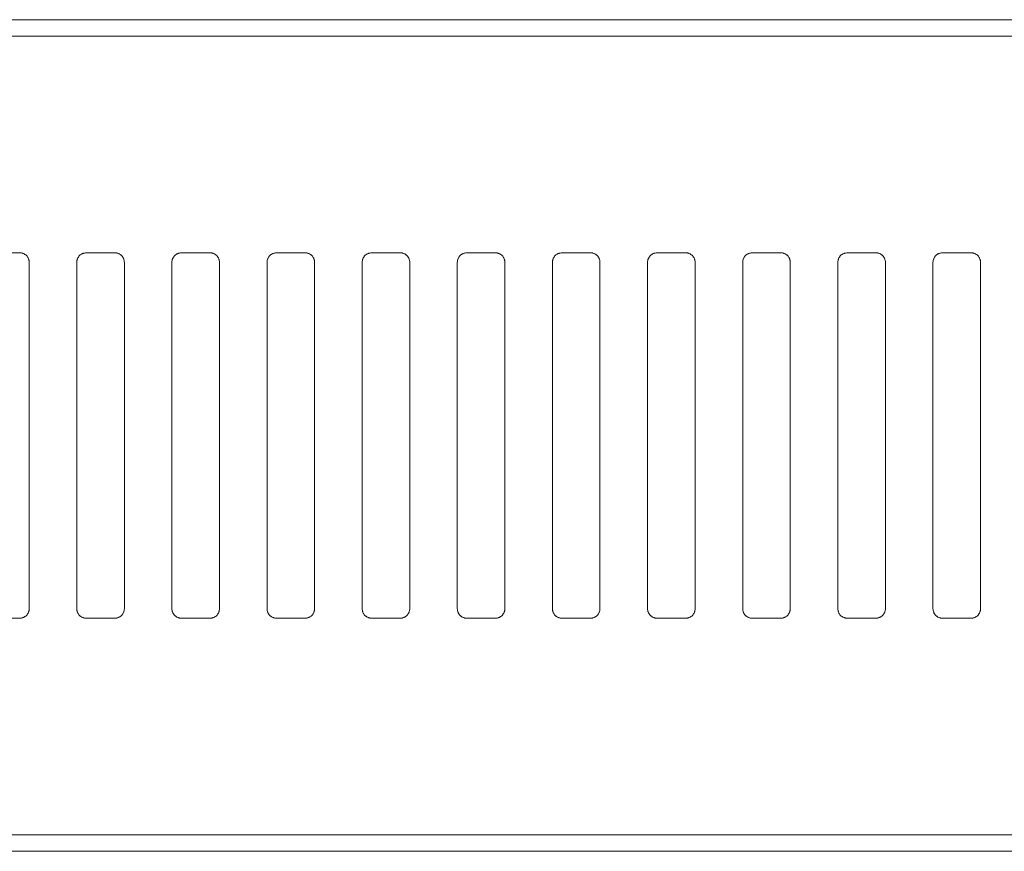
# Model space of a CAD drawing. Header units: millimetres. Extents: x 0 to 2122, y 0 to 1639.
# Tile 14 of 85: x 541 to 593, y 827 to 871. Entities that reach past the tile are written whole.
import ezdxf

# ---------------------------------------------------------------- set-up
doc = ezdxf.new("R2010")
doc.units = ezdxf.units.MM
doc.layers.add('1', color=7, linetype='Continuous', true_color=0xffffff)

msp = doc.modelspace()

# ---------------------------------------------------------------- linework, layer by layer
at = {"layer": '1', "color": 7, "linetype": 'Continuous', "lineweight": 13}
for p, q in [((746.59, 871.022), (327.59, 871.022)), ((746.59, 870.153), (327.59, 870.153)), ((539.69, 858.772), (541.19, 858.772)), ((544.69, 858.772), (546.19, 858.772)), ((549.69, 858.772), (551.19, 858.772)), ((554.69, 858.772), (556.19, 858.772)), ((559.69, 858.772), (561.19, 858.772)), ((564.69, 858.772), (566.19, 858.772)), ((569.69, 858.772), (571.19, 858.772)), ((574.69, 858.772), (576.19, 858.772)), ((579.69, 858.772), (581.19, 858.772)), ((584.69, 858.772), (586.19, 858.772)), ((589.69, 858.772), (591.19, 858.772)), ((541.69, 858.272), (541.69, 840.072)), ((544.19, 858.272), (544.19, 840.072)), ((546.69, 858.272), (546.69, 840.072)), ((549.19, 858.272), (549.19, 840.072)), ((551.69, 858.272), (551.69, 840.072)), ((554.19, 858.272), (554.19, 840.072)), ((556.69, 858.272), (556.69, 840.072)), ((559.19, 858.272), (559.19, 840.072)), ((561.69, 858.272), (561.69, 840.072)), ((564.19, 858.272), (564.19, 840.072)), ((566.69, 858.272), (566.69, 840.072)), ((569.19, 858.272), (569.19, 840.072)), ((571.69, 858.272), (571.69, 840.072)), ((574.19, 858.272), (574.19, 840.072)), ((576.69, 858.272), (576.69, 840.072)), ((579.19, 858.272), (579.19, 840.072)), ((581.69, 858.272), (581.69, 840.072)), ((584.19, 858.272), (584.19, 840.072)), ((586.69, 858.272), (586.69, 840.072)), ((589.19, 858.272), (589.19, 840.072)), ((591.69, 858.272), (591.69, 840.072)), ((539.69, 839.572), (541.19, 839.572)), ((544.69, 839.572), (546.19, 839.572)), ((549.69, 839.572), (551.19, 839.572)), ((554.69, 839.572), (556.19, 839.572)), ((559.69, 839.572), (561.19, 839.572)), ((564.69, 839.572), (566.19, 839.572)), ((569.69, 839.572), (571.19, 839.572)), ((574.69, 839.572), (576.19, 839.572)), ((579.69, 839.572), (581.19, 839.572)), ((584.69, 839.572), (586.19, 839.572)), ((589.69, 839.572), (591.19, 839.572)), ((746.59, 828.192), (327.59, 828.192)), ((746.59, 827.322), (327.59, 827.322))]:
    msp.add_line(p, q, dxfattribs=at)
for points, knots in [([(541.19, 858.772), (541.223, 858.772), (541.256, 858.769), (541.304, 858.76), (541.319, 858.756), (541.351, 858.746), (541.367, 858.74), (541.412, 858.722), (541.441, 858.706), (541.481, 858.679), (541.495, 858.669), (541.52, 858.648), (541.532, 858.637), (541.567, 858.603), (541.587, 858.577), (541.61, 858.543), (541.615, 858.536), (541.623, 858.522), (541.635, 858.501), (541.653, 858.464), (541.664, 858.433), (541.673, 858.402), (541.677, 858.386), (541.687, 858.338), (541.69, 858.305), (541.69, 858.272)], [0, 0, 0, 0, 0.125, 0.125, 0.1875, 0.1875, 0.25, 0.25, 0.375, 0.375, 0.4375, 0.4375, 0.5, 0.5, 0.625, 0.625, 0.65625, 0.65625, 0.6875, 0.75, 0.8125, 0.8125, 0.875, 0.875, 1, 1, 1, 1]), ([(544.19, 858.272), (544.19, 858.305), (544.193, 858.338), (544.203, 858.386), (544.207, 858.401), (544.216, 858.433), (544.222, 858.448), (544.24, 858.494), (544.256, 858.522), (544.283, 858.563), (544.293, 858.576), (544.313, 858.602), (544.324, 858.614), (544.359, 858.649), (544.384, 858.669), (544.425, 858.697), (544.439, 858.705), (544.468, 858.721), (544.498, 858.735), (544.528, 858.746), (544.56, 858.755), (544.576, 858.759), (544.624, 858.769), (544.657, 858.772), (544.69, 858.772)], [0, 0, 0, 0, 0.125, 0.125, 0.1875, 0.1875, 0.25, 0.25, 0.375, 0.375, 0.4375, 0.4375, 0.5, 0.5, 0.625, 0.625, 0.6875, 0.6875, 0.75, 0.8125, 0.8125, 0.875, 0.875, 1, 1, 1, 1]), ([(546.19, 858.772), (546.223, 858.772), (546.256, 858.769), (546.304, 858.76), (546.319, 858.756), (546.351, 858.746), (546.367, 858.74), (546.412, 858.722), (546.441, 858.706), (546.481, 858.679), (546.495, 858.669), (546.52, 858.648), (546.532, 858.637), (546.567, 858.603), (546.587, 858.577), (546.61, 858.543), (546.615, 858.536), (546.623, 858.522), (546.635, 858.501), (546.653, 858.464), (546.664, 858.433), (546.673, 858.402), (546.677, 858.386), (546.687, 858.338), (546.69, 858.305), (546.69, 858.272)], [0, 0, 0, 0, 0.125, 0.125, 0.1875, 0.1875, 0.25, 0.25, 0.375, 0.375, 0.4375, 0.4375, 0.5, 0.5, 0.625, 0.625, 0.65625, 0.65625, 0.6875, 0.75, 0.8125, 0.8125, 0.875, 0.875, 1, 1, 1, 1]), ([(549.19, 858.272), (549.19, 858.305), (549.193, 858.338), (549.203, 858.386), (549.207, 858.401), (549.216, 858.433), (549.222, 858.448), (549.24, 858.494), (549.256, 858.522), (549.283, 858.563), (549.293, 858.576), (549.313, 858.602), (549.324, 858.614), (549.359, 858.649), (549.384, 858.669), (549.425, 858.697), (549.439, 858.705), (549.468, 858.721), (549.498, 858.735), (549.528, 858.746), (549.56, 858.755), (549.576, 858.759), (549.624, 858.769), (549.657, 858.772), (549.69, 858.772)], [0, 0, 0, 0, 0.125, 0.125, 0.1875, 0.1875, 0.25, 0.25, 0.375, 0.375, 0.4375, 0.4375, 0.5, 0.5, 0.625, 0.625, 0.6875, 0.6875, 0.75, 0.8125, 0.8125, 0.875, 0.875, 1, 1, 1, 1]), ([(551.19, 858.772), (551.223, 858.772), (551.256, 858.769), (551.304, 858.76), (551.319, 858.756), (551.351, 858.746), (551.367, 858.74), (551.412, 858.722), (551.441, 858.706), (551.481, 858.679), (551.495, 858.669), (551.52, 858.648), (551.532, 858.637), (551.567, 858.603), (551.587, 858.577), (551.61, 858.543), (551.615, 858.536), (551.623, 858.522), (551.635, 858.501), (551.653, 858.464), (551.664, 858.433), (551.673, 858.402), (551.677, 858.386), (551.687, 858.338), (551.69, 858.305), (551.69, 858.272)], [0, 0, 0, 0, 0.125, 0.125, 0.1875, 0.1875, 0.25, 0.25, 0.375, 0.375, 0.4375, 0.4375, 0.5, 0.5, 0.625, 0.625, 0.65625, 0.65625, 0.6875, 0.75, 0.8125, 0.8125, 0.875, 0.875, 1, 1, 1, 1]), ([(554.19, 858.272), (554.19, 858.305), (554.193, 858.338), (554.203, 858.386), (554.207, 858.401), (554.216, 858.433), (554.222, 858.448), (554.24, 858.494), (554.256, 858.522), (554.283, 858.563), (554.293, 858.576), (554.313, 858.602), (554.324, 858.614), (554.359, 858.649), (554.384, 858.669), (554.425, 858.697), (554.439, 858.705), (554.468, 858.721), (554.498, 858.735), (554.528, 858.746), (554.56, 858.755), (554.576, 858.759), (554.624, 858.769), (554.657, 858.772), (554.69, 858.772)], [0, 0, 0, 0, 0.125, 0.125, 0.1875, 0.1875, 0.25, 0.25, 0.375, 0.375, 0.4375, 0.4375, 0.5, 0.5, 0.625, 0.625, 0.6875, 0.6875, 0.75, 0.8125, 0.8125, 0.875, 0.875, 1, 1, 1, 1]), ([(556.19, 858.772), (556.223, 858.772), (556.256, 858.769), (556.304, 858.76), (556.319, 858.756), (556.351, 858.746), (556.367, 858.74), (556.412, 858.722), (556.441, 858.706), (556.481, 858.679), (556.495, 858.669), (556.52, 858.648), (556.532, 858.637), (556.567, 858.603), (556.587, 858.577), (556.61, 858.543), (556.615, 858.536), (556.623, 858.522), (556.635, 858.501), (556.653, 858.464), (556.664, 858.433), (556.673, 858.402), (556.677, 858.386), (556.687, 858.338), (556.69, 858.305), (556.69, 858.272)], [0, 0, 0, 0, 0.125, 0.125, 0.1875, 0.1875, 0.25, 0.25, 0.375, 0.375, 0.4375, 0.4375, 0.5, 0.5, 0.625, 0.625, 0.65625, 0.65625, 0.6875, 0.75, 0.8125, 0.8125, 0.875, 0.875, 1, 1, 1, 1]), ([(559.19, 858.272), (559.19, 858.305), (559.193, 858.338), (559.203, 858.386), (559.207, 858.401), (559.216, 858.433), (559.222, 858.448), (559.24, 858.494), (559.256, 858.522), (559.283, 858.563), (559.293, 858.576), (559.313, 858.602), (559.324, 858.614), (559.359, 858.649), (559.384, 858.669), (559.425, 858.697), (559.439, 858.705), (559.468, 858.721), (559.498, 858.735), (559.528, 858.746), (559.56, 858.755), (559.576, 858.759), (559.624, 858.769), (559.657, 858.772), (559.69, 858.772)], [0, 0, 0, 0, 0.125, 0.125, 0.1875, 0.1875, 0.25, 0.25, 0.375, 0.375, 0.4375, 0.4375, 0.5, 0.5, 0.625, 0.625, 0.6875, 0.6875, 0.75, 0.8125, 0.8125, 0.875, 0.875, 1, 1, 1, 1]), ([(561.19, 858.772), (561.223, 858.772), (561.256, 858.769), (561.304, 858.76), (561.319, 858.756), (561.351, 858.746), (561.367, 858.74), (561.412, 858.722), (561.441, 858.706), (561.481, 858.679), (561.495, 858.669), (561.52, 858.648), (561.532, 858.637), (561.567, 858.603), (561.587, 858.577), (561.61, 858.543), (561.615, 858.536), (561.623, 858.522), (561.635, 858.501), (561.653, 858.464), (561.664, 858.433), (561.673, 858.402), (561.677, 858.386), (561.687, 858.338), (561.69, 858.305), (561.69, 858.272)], [0, 0, 0, 0, 0.125, 0.125, 0.1875, 0.1875, 0.25, 0.25, 0.375, 0.375, 0.4375, 0.4375, 0.5, 0.5, 0.625, 0.625, 0.65625, 0.65625, 0.6875, 0.75, 0.8125, 0.8125, 0.875, 0.875, 1, 1, 1, 1]), ([(564.19, 858.272), (564.19, 858.305), (564.193, 858.338), (564.203, 858.386), (564.207, 858.401), (564.216, 858.433), (564.222, 858.448), (564.24, 858.494), (564.256, 858.522), (564.283, 858.563), (564.293, 858.576), (564.313, 858.602), (564.324, 858.614), (564.359, 858.649), (564.384, 858.669), (564.425, 858.697), (564.439, 858.705), (564.468, 858.721), (564.498, 858.735), (564.528, 858.746), (564.56, 858.755), (564.576, 858.759), (564.624, 858.769), (564.657, 858.772), (564.69, 858.772)], [0, 0, 0, 0, 0.125, 0.125, 0.1875, 0.1875, 0.25, 0.25, 0.375, 0.375, 0.4375, 0.4375, 0.5, 0.5, 0.625, 0.625, 0.6875, 0.6875, 0.75, 0.8125, 0.8125, 0.875, 0.875, 1, 1, 1, 1]), ([(566.19, 858.772), (566.223, 858.772), (566.256, 858.769), (566.304, 858.76), (566.319, 858.756), (566.351, 858.746), (566.367, 858.74), (566.412, 858.722), (566.441, 858.706), (566.481, 858.679), (566.495, 858.669), (566.52, 858.648), (566.532, 858.637), (566.567, 858.603), (566.587, 858.577), (566.61, 858.543), (566.615, 858.536), (566.623, 858.522), (566.635, 858.501), (566.653, 858.464), (566.664, 858.433), (566.673, 858.402), (566.677, 858.386), (566.687, 858.338), (566.69, 858.305), (566.69, 858.272)], [0, 0, 0, 0, 0.125, 0.125, 0.1875, 0.1875, 0.25, 0.25, 0.375, 0.375, 0.4375, 0.4375, 0.5, 0.5, 0.625, 0.625, 0.65625, 0.65625, 0.6875, 0.75, 0.8125, 0.8125, 0.875, 0.875, 1, 1, 1, 1]), ([(569.19, 858.272), (569.19, 858.305), (569.193, 858.338), (569.203, 858.386), (569.207, 858.401), (569.216, 858.433), (569.222, 858.448), (569.24, 858.494), (569.256, 858.522), (569.283, 858.563), (569.293, 858.576), (569.313, 858.602), (569.324, 858.614), (569.359, 858.649), (569.384, 858.669), (569.425, 858.697), (569.439, 858.705), (569.468, 858.721), (569.498, 858.735), (569.528, 858.746), (569.56, 858.755), (569.576, 858.759), (569.624, 858.769), (569.657, 858.772), (569.69, 858.772)], [0, 0, 0, 0, 0.125, 0.125, 0.1875, 0.1875, 0.25, 0.25, 0.375, 0.375, 0.4375, 0.4375, 0.5, 0.5, 0.625, 0.625, 0.6875, 0.6875, 0.75, 0.8125, 0.8125, 0.875, 0.875, 1, 1, 1, 1]), ([(571.19, 858.772), (571.223, 858.772), (571.256, 858.769), (571.304, 858.76), (571.319, 858.756), (571.351, 858.746), (571.367, 858.74), (571.412, 858.722), (571.441, 858.706), (571.481, 858.679), (571.495, 858.669), (571.52, 858.648), (571.532, 858.637), (571.567, 858.603), (571.587, 858.577), (571.61, 858.543), (571.615, 858.536), (571.623, 858.522), (571.635, 858.501), (571.653, 858.464), (571.664, 858.433), (571.673, 858.402), (571.677, 858.386), (571.687, 858.338), (571.69, 858.305), (571.69, 858.272)], [0, 0, 0, 0, 0.125, 0.125, 0.1875, 0.1875, 0.25, 0.25, 0.375, 0.375, 0.4375, 0.4375, 0.5, 0.5, 0.625, 0.625, 0.65625, 0.65625, 0.6875, 0.75, 0.8125, 0.8125, 0.875, 0.875, 1, 1, 1, 1]), ([(574.19, 858.272), (574.19, 858.305), (574.193, 858.338), (574.203, 858.386), (574.207, 858.401), (574.216, 858.433), (574.222, 858.448), (574.24, 858.494), (574.256, 858.522), (574.283, 858.563), (574.293, 858.576), (574.313, 858.602), (574.324, 858.614), (574.359, 858.649), (574.384, 858.669), (574.425, 858.697), (574.439, 858.705), (574.468, 858.721), (574.498, 858.735), (574.528, 858.746), (574.56, 858.755), (574.576, 858.759), (574.624, 858.769), (574.657, 858.772), (574.69, 858.772)], [0, 0, 0, 0, 0.125, 0.125, 0.1875, 0.1875, 0.25, 0.25, 0.375, 0.375, 0.4375, 0.4375, 0.5, 0.5, 0.625, 0.625, 0.6875, 0.6875, 0.75, 0.8125, 0.8125, 0.875, 0.875, 1, 1, 1, 1]), ([(576.19, 858.772), (576.223, 858.772), (576.256, 858.769), (576.304, 858.76), (576.319, 858.756), (576.351, 858.746), (576.367, 858.74), (576.412, 858.722), (576.441, 858.706), (576.481, 858.679), (576.495, 858.669), (576.52, 858.648), (576.532, 858.637), (576.567, 858.603), (576.587, 858.577), (576.61, 858.543), (576.615, 858.536), (576.623, 858.522), (576.635, 858.501), (576.653, 858.464), (576.664, 858.433), (576.673, 858.402), (576.677, 858.386), (576.687, 858.338), (576.69, 858.305), (576.69, 858.272)], [0, 0, 0, 0, 0.125, 0.125, 0.1875, 0.1875, 0.25, 0.25, 0.375, 0.375, 0.4375, 0.4375, 0.5, 0.5, 0.625, 0.625, 0.65625, 0.65625, 0.6875, 0.75, 0.8125, 0.8125, 0.875, 0.875, 1, 1, 1, 1]), ([(579.19, 858.272), (579.19, 858.305), (579.193, 858.338), (579.203, 858.386), (579.207, 858.401), (579.216, 858.433), (579.222, 858.448), (579.24, 858.494), (579.256, 858.522), (579.283, 858.563), (579.293, 858.576), (579.313, 858.602), (579.324, 858.614), (579.359, 858.649), (579.384, 858.669), (579.425, 858.697), (579.439, 858.705), (579.468, 858.721), (579.498, 858.735), (579.528, 858.746), (579.56, 858.755), (579.576, 858.759), (579.624, 858.769), (579.657, 858.772), (579.69, 858.772)], [0, 0, 0, 0, 0.125, 0.125, 0.1875, 0.1875, 0.25, 0.25, 0.375, 0.375, 0.4375, 0.4375, 0.5, 0.5, 0.625, 0.625, 0.6875, 0.6875, 0.75, 0.8125, 0.8125, 0.875, 0.875, 1, 1, 1, 1]), ([(581.19, 858.772), (581.223, 858.772), (581.256, 858.769), (581.304, 858.76), (581.319, 858.756), (581.351, 858.746), (581.367, 858.74), (581.412, 858.722), (581.441, 858.706), (581.481, 858.679), (581.495, 858.669), (581.52, 858.648), (581.532, 858.637), (581.567, 858.603), (581.587, 858.577), (581.61, 858.543), (581.615, 858.536), (581.623, 858.522), (581.635, 858.501), (581.653, 858.464), (581.664, 858.433), (581.673, 858.402), (581.677, 858.386), (581.687, 858.338), (581.69, 858.305), (581.69, 858.272)], [0, 0, 0, 0, 0.125, 0.125, 0.1875, 0.1875, 0.25, 0.25, 0.375, 0.375, 0.4375, 0.4375, 0.5, 0.5, 0.625, 0.625, 0.65625, 0.65625, 0.6875, 0.75, 0.8125, 0.8125, 0.875, 0.875, 1, 1, 1, 1]), ([(584.19, 858.272), (584.19, 858.305), (584.193, 858.338), (584.203, 858.386), (584.207, 858.401), (584.216, 858.433), (584.222, 858.448), (584.24, 858.494), (584.256, 858.522), (584.283, 858.563), (584.293, 858.576), (584.313, 858.602), (584.324, 858.614), (584.359, 858.649), (584.384, 858.669), (584.425, 858.697), (584.439, 858.705), (584.468, 858.721), (584.498, 858.735), (584.528, 858.746), (584.56, 858.755), (584.576, 858.759), (584.624, 858.769), (584.657, 858.772), (584.69, 858.772)], [0, 0, 0, 0, 0.125, 0.125, 0.1875, 0.1875, 0.25, 0.25, 0.375, 0.375, 0.4375, 0.4375, 0.5, 0.5, 0.625, 0.625, 0.6875, 0.6875, 0.75, 0.8125, 0.8125, 0.875, 0.875, 1, 1, 1, 1]), ([(586.19, 858.772), (586.223, 858.772), (586.256, 858.769), (586.304, 858.76), (586.319, 858.756), (586.351, 858.746), (586.367, 858.74), (586.412, 858.722), (586.441, 858.706), (586.481, 858.679), (586.495, 858.669), (586.52, 858.648), (586.532, 858.637), (586.567, 858.603), (586.587, 858.577), (586.61, 858.543), (586.615, 858.536), (586.623, 858.522), (586.635, 858.501), (586.653, 858.464), (586.664, 858.433), (586.673, 858.402), (586.677, 858.386), (586.687, 858.338), (586.69, 858.305), (586.69, 858.272)], [0, 0, 0, 0, 0.125, 0.125, 0.1875, 0.1875, 0.25, 0.25, 0.375, 0.375, 0.4375, 0.4375, 0.5, 0.5, 0.625, 0.625, 0.65625, 0.65625, 0.6875, 0.75, 0.8125, 0.8125, 0.875, 0.875, 1, 1, 1, 1]), ([(589.19, 858.272), (589.19, 858.305), (589.193, 858.338), (589.203, 858.386), (589.207, 858.401), (589.216, 858.433), (589.222, 858.448), (589.24, 858.494), (589.256, 858.522), (589.283, 858.563), (589.293, 858.576), (589.313, 858.602), (589.324, 858.614), (589.359, 858.649), (589.384, 858.669), (589.425, 858.697), (589.439, 858.705), (589.468, 858.721), (589.498, 858.735), (589.528, 858.746), (589.56, 858.755), (589.576, 858.759), (589.624, 858.769), (589.657, 858.772), (589.69, 858.772)], [0, 0, 0, 0, 0.125, 0.125, 0.1875, 0.1875, 0.25, 0.25, 0.375, 0.375, 0.4375, 0.4375, 0.5, 0.5, 0.625, 0.625, 0.6875, 0.6875, 0.75, 0.8125, 0.8125, 0.875, 0.875, 1, 1, 1, 1]), ([(591.19, 858.772), (591.223, 858.772), (591.256, 858.769), (591.304, 858.76), (591.319, 858.756), (591.351, 858.746), (591.367, 858.74), (591.412, 858.722), (591.441, 858.706), (591.481, 858.679), (591.495, 858.669), (591.52, 858.648), (591.532, 858.637), (591.567, 858.603), (591.587, 858.577), (591.61, 858.543), (591.615, 858.536), (591.623, 858.522), (591.635, 858.501), (591.653, 858.464), (591.664, 858.433), (591.673, 858.402), (591.677, 858.386), (591.687, 858.338), (591.69, 858.305), (591.69, 858.272)], [0, 0, 0, 0, 0.125, 0.125, 0.1875, 0.1875, 0.25, 0.25, 0.375, 0.375, 0.4375, 0.4375, 0.5, 0.5, 0.625, 0.625, 0.65625, 0.65625, 0.6875, 0.75, 0.8125, 0.8125, 0.875, 0.875, 1, 1, 1, 1]), ([(541.69, 840.072), (541.69, 840.039), (541.687, 840.007), (541.677, 839.959), (541.673, 839.943), (541.664, 839.912), (541.658, 839.896), (541.64, 839.851), (541.624, 839.822), (541.597, 839.782), (541.587, 839.769), (541.566, 839.743), (541.556, 839.731), (541.521, 839.696), (541.496, 839.676), (541.455, 839.648), (541.441, 839.64), (541.412, 839.624), (541.382, 839.61), (541.352, 839.599), (541.32, 839.589), (541.304, 839.585), (541.256, 839.576), (541.223, 839.572), (541.19, 839.572)], [0, 0, 0, 0, 0.125, 0.125, 0.1875, 0.1875, 0.25, 0.25, 0.375, 0.375, 0.4375, 0.4375, 0.5, 0.5, 0.625, 0.625, 0.6875, 0.6875, 0.75, 0.8125, 0.8125, 0.875, 0.875, 1, 1, 1, 1]), ([(544.69, 839.572), (544.657, 839.572), (544.624, 839.576), (544.576, 839.585), (544.56, 839.589), (544.529, 839.599), (544.513, 839.604), (544.468, 839.623), (544.439, 839.639), (544.398, 839.666), (544.385, 839.676), (544.36, 839.697), (544.348, 839.708), (544.313, 839.742), (544.292, 839.767), (544.27, 839.801), (544.265, 839.808), (544.257, 839.823), (544.245, 839.844), (544.227, 839.881), (544.216, 839.911), (544.207, 839.943), (544.203, 839.959), (544.193, 840.007), (544.19, 840.039), (544.19, 840.072)], [0, 0, 0, 0, 0.125, 0.125, 0.1875, 0.1875, 0.25, 0.25, 0.375, 0.375, 0.4375, 0.4375, 0.5, 0.5, 0.625, 0.625, 0.65625, 0.65625, 0.6875, 0.75, 0.8125, 0.8125, 0.875, 0.875, 1, 1, 1, 1]), ([(546.69, 840.072), (546.69, 840.039), (546.687, 840.007), (546.677, 839.959), (546.673, 839.943), (546.664, 839.912), (546.658, 839.896), (546.64, 839.851), (546.624, 839.822), (546.597, 839.782), (546.587, 839.769), (546.566, 839.743), (546.556, 839.731), (546.521, 839.696), (546.496, 839.676), (546.455, 839.648), (546.441, 839.64), (546.412, 839.624), (546.382, 839.61), (546.352, 839.599), (546.32, 839.589), (546.304, 839.585), (546.256, 839.576), (546.223, 839.572), (546.19, 839.572)], [0, 0, 0, 0, 0.125, 0.125, 0.1875, 0.1875, 0.25, 0.25, 0.375, 0.375, 0.4375, 0.4375, 0.5, 0.5, 0.625, 0.625, 0.6875, 0.6875, 0.75, 0.8125, 0.8125, 0.875, 0.875, 1, 1, 1, 1]), ([(549.69, 839.572), (549.657, 839.572), (549.624, 839.576), (549.576, 839.585), (549.56, 839.589), (549.529, 839.599), (549.513, 839.604), (549.468, 839.623), (549.439, 839.639), (549.398, 839.666), (549.385, 839.676), (549.36, 839.697), (549.348, 839.708), (549.313, 839.742), (549.292, 839.767), (549.27, 839.801), (549.265, 839.808), (549.257, 839.823), (549.245, 839.844), (549.227, 839.881), (549.216, 839.911), (549.207, 839.943), (549.203, 839.959), (549.193, 840.007), (549.19, 840.039), (549.19, 840.072)], [0, 0, 0, 0, 0.125, 0.125, 0.1875, 0.1875, 0.25, 0.25, 0.375, 0.375, 0.4375, 0.4375, 0.5, 0.5, 0.625, 0.625, 0.65625, 0.65625, 0.6875, 0.75, 0.8125, 0.8125, 0.875, 0.875, 1, 1, 1, 1]), ([(551.69, 840.072), (551.69, 840.039), (551.687, 840.007), (551.677, 839.959), (551.673, 839.943), (551.664, 839.912), (551.658, 839.896), (551.64, 839.851), (551.624, 839.822), (551.597, 839.782), (551.587, 839.769), (551.566, 839.743), (551.556, 839.731), (551.521, 839.696), (551.496, 839.676), (551.455, 839.648), (551.441, 839.64), (551.412, 839.624), (551.382, 839.61), (551.352, 839.599), (551.32, 839.589), (551.304, 839.585), (551.256, 839.576), (551.223, 839.572), (551.19, 839.572)], [0, 0, 0, 0, 0.125, 0.125, 0.1875, 0.1875, 0.25, 0.25, 0.375, 0.375, 0.4375, 0.4375, 0.5, 0.5, 0.625, 0.625, 0.6875, 0.6875, 0.75, 0.8125, 0.8125, 0.875, 0.875, 1, 1, 1, 1]), ([(554.69, 839.572), (554.657, 839.572), (554.624, 839.576), (554.576, 839.585), (554.56, 839.589), (554.529, 839.599), (554.513, 839.604), (554.468, 839.623), (554.439, 839.639), (554.398, 839.666), (554.385, 839.676), (554.36, 839.697), (554.348, 839.708), (554.313, 839.742), (554.292, 839.767), (554.27, 839.801), (554.265, 839.808), (554.257, 839.823), (554.245, 839.844), (554.227, 839.881), (554.216, 839.911), (554.207, 839.943), (554.203, 839.959), (554.193, 840.007), (554.19, 840.039), (554.19, 840.072)], [0, 0, 0, 0, 0.125, 0.125, 0.1875, 0.1875, 0.25, 0.25, 0.375, 0.375, 0.4375, 0.4375, 0.5, 0.5, 0.625, 0.625, 0.65625, 0.65625, 0.6875, 0.75, 0.8125, 0.8125, 0.875, 0.875, 1, 1, 1, 1]), ([(556.69, 840.072), (556.69, 840.039), (556.687, 840.007), (556.677, 839.959), (556.673, 839.943), (556.664, 839.912), (556.658, 839.896), (556.64, 839.851), (556.624, 839.822), (556.597, 839.782), (556.587, 839.769), (556.566, 839.743), (556.556, 839.731), (556.521, 839.696), (556.496, 839.676), (556.455, 839.648), (556.441, 839.64), (556.412, 839.624), (556.382, 839.61), (556.352, 839.599), (556.32, 839.589), (556.304, 839.585), (556.256, 839.576), (556.223, 839.572), (556.19, 839.572)], [0, 0, 0, 0, 0.125, 0.125, 0.1875, 0.1875, 0.25, 0.25, 0.375, 0.375, 0.4375, 0.4375, 0.5, 0.5, 0.625, 0.625, 0.6875, 0.6875, 0.75, 0.8125, 0.8125, 0.875, 0.875, 1, 1, 1, 1]), ([(559.69, 839.572), (559.657, 839.572), (559.624, 839.576), (559.576, 839.585), (559.56, 839.589), (559.529, 839.599), (559.513, 839.604), (559.468, 839.623), (559.439, 839.639), (559.398, 839.666), (559.385, 839.676), (559.36, 839.697), (559.348, 839.708), (559.313, 839.742), (559.292, 839.767), (559.27, 839.801), (559.265, 839.808), (559.257, 839.823), (559.245, 839.844), (559.227, 839.881), (559.216, 839.911), (559.207, 839.943), (559.203, 839.959), (559.193, 840.007), (559.19, 840.039), (559.19, 840.072)], [0, 0, 0, 0, 0.125, 0.125, 0.1875, 0.1875, 0.25, 0.25, 0.375, 0.375, 0.4375, 0.4375, 0.5, 0.5, 0.625, 0.625, 0.65625, 0.65625, 0.6875, 0.75, 0.8125, 0.8125, 0.875, 0.875, 1, 1, 1, 1]), ([(561.69, 840.072), (561.69, 840.039), (561.687, 840.007), (561.677, 839.959), (561.673, 839.943), (561.664, 839.912), (561.658, 839.896), (561.64, 839.851), (561.624, 839.822), (561.597, 839.782), (561.587, 839.769), (561.566, 839.743), (561.556, 839.731), (561.521, 839.696), (561.496, 839.676), (561.455, 839.648), (561.441, 839.64), (561.412, 839.624), (561.382, 839.61), (561.352, 839.599), (561.32, 839.589), (561.304, 839.585), (561.256, 839.576), (561.223, 839.572), (561.19, 839.572)], [0, 0, 0, 0, 0.125, 0.125, 0.1875, 0.1875, 0.25, 0.25, 0.375, 0.375, 0.4375, 0.4375, 0.5, 0.5, 0.625, 0.625, 0.6875, 0.6875, 0.75, 0.8125, 0.8125, 0.875, 0.875, 1, 1, 1, 1]), ([(564.69, 839.572), (564.657, 839.572), (564.624, 839.576), (564.576, 839.585), (564.56, 839.589), (564.529, 839.599), (564.513, 839.604), (564.468, 839.623), (564.439, 839.639), (564.398, 839.666), (564.385, 839.676), (564.36, 839.697), (564.348, 839.708), (564.313, 839.742), (564.292, 839.767), (564.27, 839.801), (564.265, 839.808), (564.257, 839.823), (564.245, 839.844), (564.227, 839.881), (564.216, 839.911), (564.207, 839.943), (564.203, 839.959), (564.193, 840.007), (564.19, 840.039), (564.19, 840.072)], [0, 0, 0, 0, 0.125, 0.125, 0.1875, 0.1875, 0.25, 0.25, 0.375, 0.375, 0.4375, 0.4375, 0.5, 0.5, 0.625, 0.625, 0.65625, 0.65625, 0.6875, 0.75, 0.8125, 0.8125, 0.875, 0.875, 1, 1, 1, 1]), ([(566.69, 840.072), (566.69, 840.039), (566.687, 840.007), (566.677, 839.959), (566.673, 839.943), (566.664, 839.912), (566.658, 839.896), (566.64, 839.851), (566.624, 839.822), (566.597, 839.782), (566.587, 839.769), (566.566, 839.743), (566.556, 839.731), (566.521, 839.696), (566.496, 839.676), (566.455, 839.648), (566.441, 839.64), (566.412, 839.624), (566.382, 839.61), (566.352, 839.599), (566.32, 839.589), (566.304, 839.585), (566.256, 839.576), (566.223, 839.572), (566.19, 839.572)], [0, 0, 0, 0, 0.125, 0.125, 0.1875, 0.1875, 0.25, 0.25, 0.375, 0.375, 0.4375, 0.4375, 0.5, 0.5, 0.625, 0.625, 0.6875, 0.6875, 0.75, 0.8125, 0.8125, 0.875, 0.875, 1, 1, 1, 1]), ([(569.69, 839.572), (569.657, 839.572), (569.624, 839.576), (569.576, 839.585), (569.56, 839.589), (569.529, 839.599), (569.513, 839.604), (569.468, 839.623), (569.439, 839.639), (569.398, 839.666), (569.385, 839.676), (569.36, 839.697), (569.348, 839.708), (569.313, 839.742), (569.292, 839.767), (569.27, 839.801), (569.265, 839.808), (569.257, 839.823), (569.245, 839.844), (569.227, 839.881), (569.216, 839.911), (569.207, 839.943), (569.203, 839.959), (569.193, 840.007), (569.19, 840.039), (569.19, 840.072)], [0, 0, 0, 0, 0.125, 0.125, 0.1875, 0.1875, 0.25, 0.25, 0.375, 0.375, 0.4375, 0.4375, 0.5, 0.5, 0.625, 0.625, 0.65625, 0.65625, 0.6875, 0.75, 0.8125, 0.8125, 0.875, 0.875, 1, 1, 1, 1]), ([(571.69, 840.072), (571.69, 840.039), (571.687, 840.007), (571.677, 839.959), (571.673, 839.943), (571.664, 839.912), (571.658, 839.896), (571.64, 839.851), (571.624, 839.822), (571.597, 839.782), (571.587, 839.769), (571.566, 839.743), (571.556, 839.731), (571.521, 839.696), (571.496, 839.676), (571.455, 839.648), (571.441, 839.64), (571.412, 839.624), (571.382, 839.61), (571.352, 839.599), (571.32, 839.589), (571.304, 839.585), (571.256, 839.576), (571.223, 839.572), (571.19, 839.572)], [0, 0, 0, 0, 0.125, 0.125, 0.1875, 0.1875, 0.25, 0.25, 0.375, 0.375, 0.4375, 0.4375, 0.5, 0.5, 0.625, 0.625, 0.6875, 0.6875, 0.75, 0.8125, 0.8125, 0.875, 0.875, 1, 1, 1, 1]), ([(574.69, 839.572), (574.657, 839.572), (574.624, 839.576), (574.576, 839.585), (574.56, 839.589), (574.529, 839.599), (574.513, 839.604), (574.468, 839.623), (574.439, 839.639), (574.398, 839.666), (574.385, 839.676), (574.36, 839.697), (574.348, 839.708), (574.313, 839.742), (574.292, 839.767), (574.27, 839.801), (574.265, 839.808), (574.257, 839.823), (574.245, 839.844), (574.227, 839.881), (574.216, 839.911), (574.207, 839.943), (574.203, 839.959), (574.193, 840.007), (574.19, 840.039), (574.19, 840.072)], [0, 0, 0, 0, 0.125, 0.125, 0.1875, 0.1875, 0.25, 0.25, 0.375, 0.375, 0.4375, 0.4375, 0.5, 0.5, 0.625, 0.625, 0.65625, 0.65625, 0.6875, 0.75, 0.8125, 0.8125, 0.875, 0.875, 1, 1, 1, 1]), ([(576.69, 840.072), (576.69, 840.039), (576.687, 840.007), (576.677, 839.959), (576.673, 839.943), (576.664, 839.912), (576.658, 839.896), (576.64, 839.851), (576.624, 839.822), (576.597, 839.782), (576.587, 839.769), (576.566, 839.743), (576.556, 839.731), (576.521, 839.696), (576.496, 839.676), (576.455, 839.648), (576.441, 839.64), (576.412, 839.624), (576.382, 839.61), (576.352, 839.599), (576.32, 839.589), (576.304, 839.585), (576.256, 839.576), (576.223, 839.572), (576.19, 839.572)], [0, 0, 0, 0, 0.125, 0.125, 0.1875, 0.1875, 0.25, 0.25, 0.375, 0.375, 0.4375, 0.4375, 0.5, 0.5, 0.625, 0.625, 0.6875, 0.6875, 0.75, 0.8125, 0.8125, 0.875, 0.875, 1, 1, 1, 1]), ([(579.69, 839.572), (579.657, 839.572), (579.624, 839.576), (579.576, 839.585), (579.56, 839.589), (579.529, 839.599), (579.513, 839.604), (579.468, 839.623), (579.439, 839.639), (579.398, 839.666), (579.385, 839.676), (579.36, 839.697), (579.348, 839.708), (579.313, 839.742), (579.292, 839.767), (579.27, 839.801), (579.265, 839.808), (579.257, 839.823), (579.245, 839.844), (579.227, 839.881), (579.216, 839.911), (579.207, 839.943), (579.203, 839.959), (579.193, 840.007), (579.19, 840.039), (579.19, 840.072)], [0, 0, 0, 0, 0.125, 0.125, 0.1875, 0.1875, 0.25, 0.25, 0.375, 0.375, 0.4375, 0.4375, 0.5, 0.5, 0.625, 0.625, 0.65625, 0.65625, 0.6875, 0.75, 0.8125, 0.8125, 0.875, 0.875, 1, 1, 1, 1]), ([(581.69, 840.072), (581.69, 840.039), (581.687, 840.007), (581.677, 839.959), (581.673, 839.943), (581.664, 839.912), (581.658, 839.896), (581.64, 839.851), (581.624, 839.822), (581.597, 839.782), (581.587, 839.769), (581.566, 839.743), (581.556, 839.731), (581.521, 839.696), (581.496, 839.676), (581.455, 839.648), (581.441, 839.64), (581.412, 839.624), (581.382, 839.61), (581.352, 839.599), (581.32, 839.589), (581.304, 839.585), (581.256, 839.576), (581.223, 839.572), (581.19, 839.572)], [0, 0, 0, 0, 0.125, 0.125, 0.1875, 0.1875, 0.25, 0.25, 0.375, 0.375, 0.4375, 0.4375, 0.5, 0.5, 0.625, 0.625, 0.6875, 0.6875, 0.75, 0.8125, 0.8125, 0.875, 0.875, 1, 1, 1, 1]), ([(584.69, 839.572), (584.657, 839.572), (584.624, 839.576), (584.576, 839.585), (584.56, 839.589), (584.529, 839.599), (584.513, 839.604), (584.468, 839.623), (584.439, 839.639), (584.398, 839.666), (584.385, 839.676), (584.36, 839.697), (584.348, 839.708), (584.313, 839.742), (584.292, 839.767), (584.27, 839.801), (584.265, 839.808), (584.257, 839.823), (584.245, 839.844), (584.227, 839.881), (584.216, 839.911), (584.207, 839.943), (584.203, 839.959), (584.193, 840.007), (584.19, 840.039), (584.19, 840.072)], [0, 0, 0, 0, 0.125, 0.125, 0.1875, 0.1875, 0.25, 0.25, 0.375, 0.375, 0.4375, 0.4375, 0.5, 0.5, 0.625, 0.625, 0.65625, 0.65625, 0.6875, 0.75, 0.8125, 0.8125, 0.875, 0.875, 1, 1, 1, 1]), ([(586.69, 840.072), (586.69, 840.039), (586.687, 840.007), (586.677, 839.959), (586.673, 839.943), (586.664, 839.912), (586.658, 839.896), (586.64, 839.851), (586.624, 839.822), (586.597, 839.782), (586.587, 839.769), (586.566, 839.743), (586.556, 839.731), (586.521, 839.696), (586.496, 839.676), (586.455, 839.648), (586.441, 839.64), (586.412, 839.624), (586.382, 839.61), (586.352, 839.599), (586.32, 839.589), (586.304, 839.585), (586.256, 839.576), (586.223, 839.572), (586.19, 839.572)], [0, 0, 0, 0, 0.125, 0.125, 0.1875, 0.1875, 0.25, 0.25, 0.375, 0.375, 0.4375, 0.4375, 0.5, 0.5, 0.625, 0.625, 0.6875, 0.6875, 0.75, 0.8125, 0.8125, 0.875, 0.875, 1, 1, 1, 1]), ([(589.69, 839.572), (589.657, 839.572), (589.624, 839.576), (589.576, 839.585), (589.56, 839.589), (589.529, 839.599), (589.513, 839.604), (589.468, 839.623), (589.439, 839.639), (589.398, 839.666), (589.385, 839.676), (589.36, 839.697), (589.348, 839.708), (589.313, 839.742), (589.292, 839.767), (589.27, 839.801), (589.265, 839.808), (589.257, 839.823), (589.245, 839.844), (589.227, 839.881), (589.216, 839.911), (589.207, 839.943), (589.203, 839.959), (589.193, 840.007), (589.19, 840.039), (589.19, 840.072)], [0, 0, 0, 0, 0.125, 0.125, 0.1875, 0.1875, 0.25, 0.25, 0.375, 0.375, 0.4375, 0.4375, 0.5, 0.5, 0.625, 0.625, 0.65625, 0.65625, 0.6875, 0.75, 0.8125, 0.8125, 0.875, 0.875, 1, 1, 1, 1]), ([(591.69, 840.072), (591.69, 840.039), (591.687, 840.007), (591.677, 839.959), (591.673, 839.943), (591.664, 839.912), (591.658, 839.896), (591.64, 839.851), (591.624, 839.822), (591.597, 839.782), (591.587, 839.769), (591.566, 839.743), (591.556, 839.731), (591.521, 839.696), (591.496, 839.676), (591.455, 839.648), (591.441, 839.64), (591.412, 839.624), (591.382, 839.61), (591.352, 839.599), (591.32, 839.589), (591.304, 839.585), (591.256, 839.576), (591.223, 839.572), (591.19, 839.572)], [0, 0, 0, 0, 0.125, 0.125, 0.1875, 0.1875, 0.25, 0.25, 0.375, 0.375, 0.4375, 0.4375, 0.5, 0.5, 0.625, 0.625, 0.6875, 0.6875, 0.75, 0.8125, 0.8125, 0.875, 0.875, 1, 1, 1, 1])]:
    msp.add_open_spline(points, degree=3, knots=knots, dxfattribs=at)

doc.saveas('drawing.dxf')
